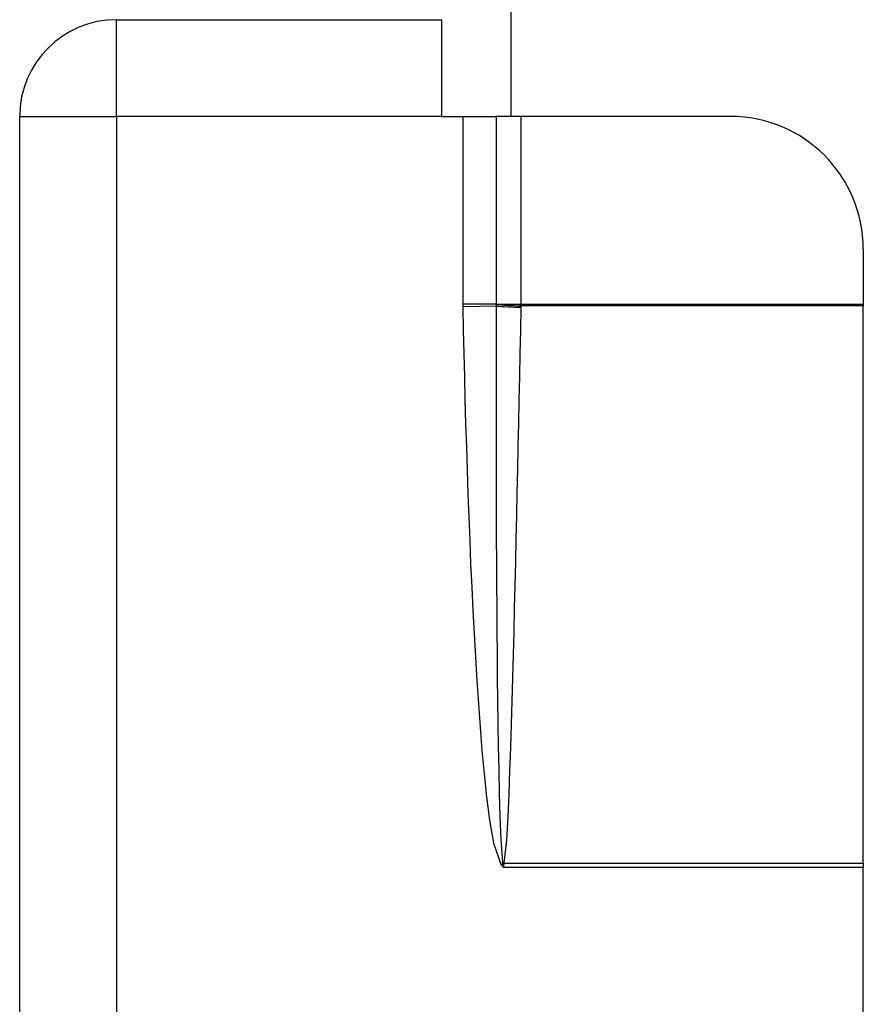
# Model space of a CAD drawing. Header units: inches. Extents: x 4 to 120, y 7 to 65.
# Tile 22 of 149: x 5.594 to 6.344, y 27.609 to 28.485. Entities that reach past the tile are written whole.
import ezdxf

# ---------------------------------------------------------------- set-up
doc = ezdxf.new("R2010")
doc.units = ezdxf.units.IN
doc.header["$MEASUREMENT"] = 0
doc.layers.add('Visible Edges(ANSI)', color=7, linetype='Continuous', lineweight=25)
doc.layers.add('Visible Tangent Edges(ANSI)', color=7, linetype='Continuous', lineweight=25)

msp = doc.modelspace()

# ---------------------------------------------------------------- linework, layer by layer
at = {"layer": 'Visible Edges(ANSI)'}
for p, q in [((6.03104, 28.39867), (6.03104, 32.25792)), ((5.68004, 28.48467), (5.96904, 28.48467)), ((5.96904, 28.48467), (5.96904, 28.39867)), ((5.59404, 25.57067), (5.59404, 28.39867)), ((5.96904, 28.39867), (5.9879, 28.39867)), ((5.9879, 28.39867), (6.01764, 28.39867)), ((6.03995, 28.39867), (6.01764, 28.39867)), ((6.22593, 28.39867), (6.03995, 28.39867)), ((6.34404, 28.28056), (6.34404, 28.23157)), ((6.34404, 28.23157), (6.34404, 28.23009)), ((6.34404, 27.73475), (6.34404, 28.23009)), ((6.34404, 27.73475), (6.34404, 27.73066)), ((6.34404, 26.23869), (6.34404, 27.73066))]:
    msp.add_line(p, q, dxfattribs=at)
for centre, radius, start, end in [((5.68004, 28.39867), 0.086, 90, 180), ((6.22593, 28.28056), 0.11811, 0, 90)]:
    msp.add_arc(centre, radius, start, end, dxfattribs=at)
at = {"layer": 'Visible Tangent Edges(ANSI)'}
for p, q in [((5.68004, 28.39867), (5.68004, 28.48467)), ((5.59404, 28.39867), (5.68004, 28.39867)), ((5.96904, 28.39867), (5.68004, 28.39867)), ((5.68004, 28.39867), (5.68004, 27.09038)), ((5.9879, 28.39867), (5.9879, 28.23157)), ((6.01764, 28.39867), (6.01764, 28.23157)), ((6.03995, 28.23157), (6.03995, 28.39867)), ((6.01764, 28.23157), (5.9879, 28.23157)), ((6.01763, 28.22996), (5.98793, 28.22935)), ((6.01764, 28.23157), (6.03995, 28.23157)), ((6.01764, 28.23157), (6.01764, 28.23147)), ((6.03995, 28.23009), (6.03995, 28.23157)), ((6.03995, 28.23157), (6.34404, 28.23157)), ((6.34404, 28.23009), (6.03995, 28.23009)), ((6.02351, 27.73427), (6.022, 27.73288)), ((6.022, 27.73288), (6.02404, 27.73066)), ((6.02351, 27.73427), (6.02404, 27.73066)), ((6.02404, 27.73066), (6.02465, 27.73412)), ((6.34404, 27.73066), (6.02404, 27.73066)), ((6.02482, 27.73475), (6.34404, 27.73475))]:
    msp.add_line(p, q, dxfattribs=at)
at = {"layer": 'Visible Tangent Edges(ANSI)', "flags": 128}
for points in [[(5.9879, 28.23157), (5.9879, 28.23148), (5.9879, 28.23138), (5.9879, 28.23129), (5.9879, 28.2312), (5.9879, 28.23111), (5.9879, 28.23101), (5.98791, 28.23092), (5.98791, 28.23083), (5.98791, 28.23073), (5.98791, 28.23064), (5.98791, 28.23055), (5.98791, 28.23046), (5.98791, 28.23036), (5.98791, 28.23027), (5.98791, 28.23018), (5.98791, 28.23009), (5.98792, 28.22999), (5.98792, 28.2299), (5.98792, 28.22981), (5.98792, 28.22972), (5.98792, 28.22962), (5.98792, 28.22953), (5.98792, 28.22944), (5.98793, 28.22935)], [(5.98793, 28.22935), (5.98837, 28.20857), (5.98885, 28.18779), (5.98936, 28.16702), (5.98991, 28.14624), (5.9905, 28.12547), (5.99113, 28.1047), (5.9918, 28.08393), (5.99252, 28.06316), (5.99328, 28.04239), (5.99409, 28.02162), (5.99496, 28.00086), (5.9959, 27.9801), (5.9969, 27.95935), (5.99799, 27.93859), (5.99916, 27.91785), (6.00042, 27.8971), (6.00179, 27.87635), (6.0033, 27.8556), (6.00499, 27.83486), (6.00691, 27.81416), (6.00909, 27.7935), (6.01175, 27.7729), (6.01529, 27.75241), (6.022, 27.73288)], [(6.01763, 28.22996), (6.01758, 28.20933), (6.01754, 28.1887), (6.01751, 28.16807), (6.0175, 28.14744), (6.0175, 28.12681), (6.01751, 28.10618), (6.01754, 28.08556), (6.01759, 28.06493), (6.01765, 28.0443), (6.01773, 28.02367), (6.01783, 28.00305), (6.01795, 27.98242), (6.01809, 27.96179), (6.01826, 27.94117), (6.01845, 27.92054), (6.01867, 27.89992), (6.01893, 27.87929), (6.01922, 27.85867), (6.01955, 27.83805), (6.01995, 27.81742), (6.02043, 27.79681), (6.02101, 27.7762), (6.02182, 27.7556), (6.02332, 27.73513)], [(6.01764, 28.23147), (6.01764, 28.23141), (6.01764, 28.23134), (6.01764, 28.23128), (6.01764, 28.23122), (6.01764, 28.23116), (6.01764, 28.23109), (6.01764, 28.23103), (6.01764, 28.23097), (6.01764, 28.2309), (6.01764, 28.23084), (6.01764, 28.23078), (6.01764, 28.23072), (6.01763, 28.23065), (6.01763, 28.23059), (6.01763, 28.23053), (6.01763, 28.23046), (6.01763, 28.2304), (6.01763, 28.23034), (6.01763, 28.23027), (6.01763, 28.23021), (6.01763, 28.23015), (6.01763, 28.23009), (6.01763, 28.23002), (6.01763, 28.22996)], [(6.02482, 27.73475), (6.02699, 27.75523), (6.02819, 27.7758), (6.0291, 27.79639), (6.02989, 27.81698), (6.0306, 27.83758), (6.03125, 27.85818), (6.03186, 27.87878), (6.03244, 27.89938), (6.03299, 27.91998), (6.03352, 27.94058), (6.03403, 27.96118), (6.03453, 27.98178), (6.03502, 28.00238), (6.03549, 28.02299), (6.03596, 28.04359), (6.03641, 28.06419), (6.03686, 28.08479), (6.03731, 28.1054), (6.03775, 28.126), (6.03819, 28.1466), (6.03862, 28.1672), (6.03906, 28.18781), (6.03949, 28.20841), (6.03992, 28.22901)], [(6.03992, 28.22901), (6.03992, 28.22906), (6.03992, 28.2291), (6.03992, 28.22915), (6.03992, 28.22919), (6.03992, 28.22924), (6.03992, 28.22928), (6.03992, 28.22933), (6.03992, 28.22937), (6.03993, 28.22942), (6.03993, 28.22946), (6.03993, 28.22951), (6.03993, 28.22955), (6.03993, 28.2296), (6.03993, 28.22964), (6.03993, 28.22969), (6.03993, 28.22973), (6.03994, 28.22978), (6.03994, 28.22982), (6.03994, 28.22987), (6.03994, 28.22991), (6.03994, 28.22996), (6.03994, 28.23), (6.03995, 28.23005), (6.03995, 28.23009)], [(6.02332, 27.73513), (6.02332, 27.7351), (6.02333, 27.73506), (6.02333, 27.73503), (6.02334, 27.73499), (6.02334, 27.73496), (6.02335, 27.73492), (6.02335, 27.73489), (6.02336, 27.73485), (6.02337, 27.73482), (6.02338, 27.73478), (6.02338, 27.73475), (6.02339, 27.73471), (6.0234, 27.73467), (6.02341, 27.73464), (6.02341, 27.7346), (6.02342, 27.73457), (6.02343, 27.73453), (6.02344, 27.73449), (6.02345, 27.73446), (6.02346, 27.73442), (6.02348, 27.73438), (6.02349, 27.73434), (6.0235, 27.73431), (6.02351, 27.73427)], [(6.02465, 27.73412), (6.02465, 27.73415), (6.02466, 27.73417), (6.02466, 27.7342), (6.02467, 27.73423), (6.02467, 27.73425), (6.02468, 27.73428), (6.02469, 27.73431), (6.02469, 27.73433), (6.0247, 27.73436), (6.02471, 27.73438), (6.02471, 27.73441), (6.02472, 27.73444), (6.02473, 27.73446), (6.02474, 27.73449), (6.02474, 27.73452), (6.02475, 27.73454), (6.02476, 27.73457), (6.02477, 27.7346), (6.02478, 27.73462), (6.02478, 27.73465), (6.02479, 27.73467), (6.0248, 27.7347), (6.02481, 27.73473), (6.02482, 27.73475)]]:
    msp.add_lwpolyline(points, dxfattribs=at)
at = {"layer": 'Visible Tangent Edges(ANSI)'}
for centre, major_axis, ratio, start_param, end_param in [((6.03992, 28.23042), (-0.02952, 0.00061), 0.047619, 0.716525, 1.571786), ((6.03995, 28.2315), (0.0295, -0.00118), 0.047591, 3.857126, 4.714298), ((6.02482, 27.73616), (0.02864, -0.00717), 0.046206, 4.671499, 4.72396), ((6.02465, 27.73531), (-0.02928, 0.00381), 0.03992, 1.537251, 1.575997)]:
    msp.add_ellipse(centre, major_axis=major_axis, ratio=ratio, start_param=start_param, end_param=end_param, dxfattribs=at)

doc.saveas('drawing.dxf')
